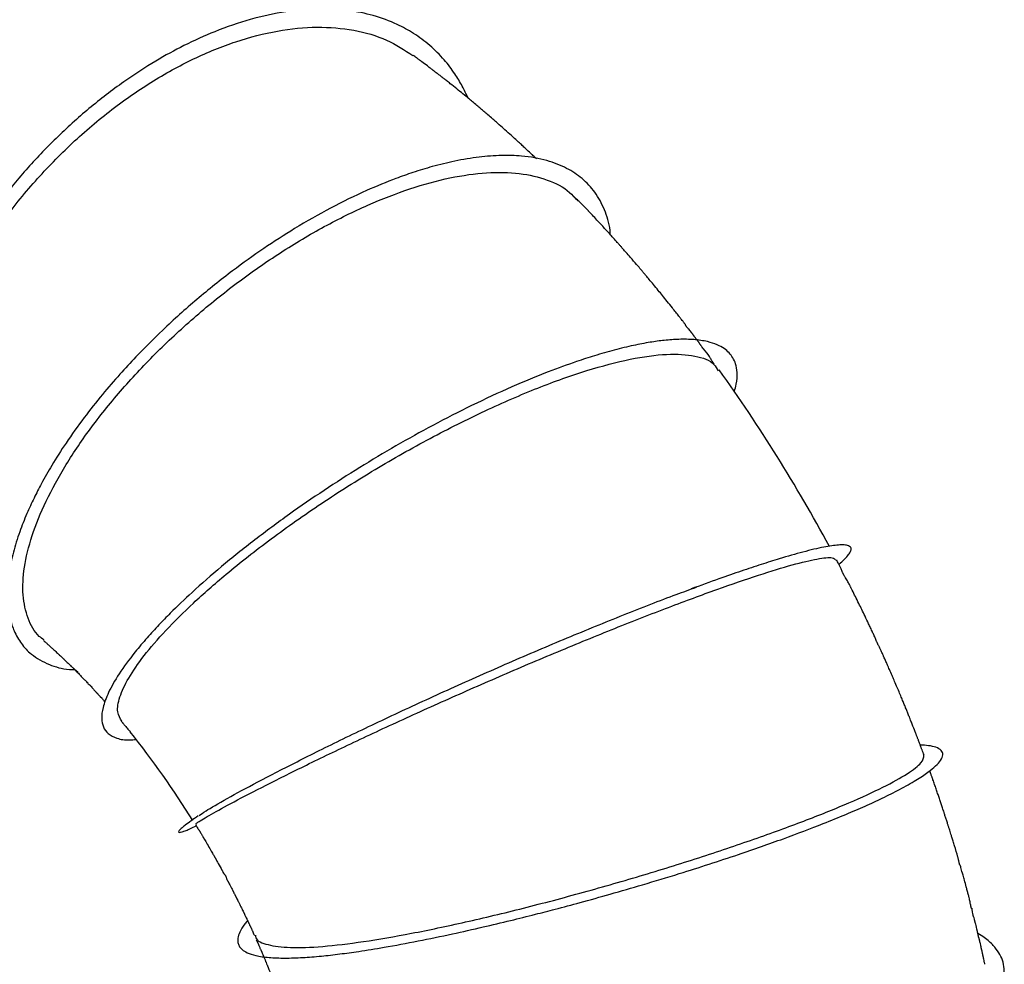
# Model space of a CAD drawing. Header units: inches. Extents: x 0.3 to 33.8, y 0.2 to 21.7.
# Tile 207 of 209: x 31.375 to 32.241, y 15.346 to 16.176. Entities that reach past the tile are written whole.
import ezdxf

# ---------------------------------------------------------------- set-up
doc = ezdxf.new("R2010")
doc.units = ezdxf.units.IN
doc.header["$MEASUREMENT"] = 0

msp = doc.modelspace()

# ---------------------------------------------------------------- linework, layer by layer
at = {"color": 7, "linetype": 'Continuous', "lineweight": 25}
for centre, radius, start, end in [((30.81485, 15.02713), 1.4455, 28.34806, 35.60265), ((30.83922, 15.04331), 0.81126, 31.93947, 38.68349)]:
    msp.add_arc(centre, radius, start, end, dxfattribs=at)
for points, knots in [([(31.45934, 16.27652), (31.45617, 16.27868), (31.44622, 16.28546), (31.42919, 16.29383), (31.40965, 16.30167), (31.39176, 16.307), (31.3743, 16.31078), (31.35231, 16.31372), (31.32461, 16.31432), (31.29525, 16.31083), (31.26842, 16.30427), (31.24534, 16.29611), (31.22401, 16.28618), (31.2058, 16.27577), (31.19036, 16.26547), (31.1725, 16.25194), (31.15032, 16.23202), (31.12551, 16.20406), (31.10317, 16.17194), (31.0849, 16.13844), (31.07037, 16.10392), (31.05934, 16.0683), (31.05176, 16.03165), (31.04774, 15.99445), (31.04737, 15.95721), (31.05064, 15.92), (31.05782, 15.88285), (31.06789, 15.85037), (31.07912, 15.82367), (31.08947, 15.80361), (31.09942, 15.78727), (31.1091, 15.77335), (31.11961, 15.75994), (31.13245, 15.74564), (31.14817, 15.73079), (31.16618, 15.71676), (31.18879, 15.70257), (31.21573, 15.6902), (31.24586, 15.6821), (31.27045, 15.67884), (31.2845, 15.67945), (31.28917, 15.67966)], [0, 0, 0, 0, 0.011524, 0.03616, 0.057658, 0.076015, 0.093561, 0.112695, 0.144321, 0.178441, 0.202343, 0.227162, 0.250831, 0.270948, 0.287509, 0.303605, 0.333955, 0.369963, 0.404832, 0.437908, 0.469862, 0.501839, 0.533857, 0.56591, 0.597994, 0.630186, 0.663524, 0.698336, 0.722139, 0.743561, 0.761777, 0.776841, 0.792697, 0.811786, 0.834106, 0.858267, 0.882332, 0.91821, 0.953294, 0.984488, 1, 1, 1, 1]), ([(31.62643, 16.20626), (31.62609, 16.20672), (31.62064, 16.21408), (31.60897, 16.22535), (31.59244, 16.23901), (31.57669, 16.2491), (31.56079, 16.25729), (31.54308, 16.26425), (31.52311, 16.26961), (31.50269, 16.27265), (31.48397, 16.2735), (31.46726, 16.27287), (31.44709, 16.27064), (31.42069, 16.26507), (31.38872, 16.25391), (31.35676, 16.23798), (31.32703, 16.21878), (31.29938, 16.19669), (31.2736, 16.17174), (31.24972, 16.14406), (31.22807, 16.11396), (31.20897, 16.08184), (31.19265, 16.04814), (31.17939, 16.01332), (31.16934, 15.9778), (31.1626, 15.94187), (31.15938, 15.90578), (31.15985, 15.87042), (31.1639, 15.83756), (31.17083, 15.80852), (31.18009, 15.78253), (31.19205, 15.7582), (31.20754, 15.73505), (31.2268, 15.71401), (31.24906, 15.6967), (31.27247, 15.68464), (31.29274, 15.67757), (31.3051, 15.67578), (31.30974, 15.67511)], [0, 0, 0, 0, 0.001875, 0.029961, 0.05428, 0.074579, 0.093809, 0.115435, 0.139463, 0.163726, 0.184218, 0.20087, 0.217633, 0.248535, 0.28416, 0.318384, 0.350838, 0.382325, 0.413863, 0.445455, 0.477105, 0.508817, 0.54059, 0.572412, 0.604281, 0.636328, 0.669028, 0.702427, 0.735145, 0.764985, 0.792394, 0.82141, 0.852914, 0.886215, 0.921043, 0.954345, 0.982861, 1, 1, 1, 1]), ([(31.29139, 15.69621), (31.28185, 15.69962), (31.26046, 15.70727), (31.23205, 15.73008), (31.20673, 15.76156), (31.18796, 15.80043), (31.17634, 15.84497), (31.17239, 15.89378), (31.17636, 15.94519), (31.18776, 15.99576), (31.20547, 16.04378), (31.22819, 16.08816), (31.25603, 16.12937), (31.28823, 16.16636), (31.32398, 16.19805), (31.3623, 16.22369), (31.40221, 16.24249), (31.44264, 16.25409), (31.48245, 16.2579), (31.52074, 16.2546), (31.54384, 16.24604), (31.55531, 16.2418)], [0, 0, 0, 0, 0.0453682, 0.1016966, 0.1580431, 0.2144146, 0.270812, 0.3272415, 0.3837034, 0.4402, 0.4910894, 0.5420045, 0.5929433, 0.6439015, 0.694875, 0.7458579, 0.7968447, 0.8478288, 0.8988049, 0.9497667, 1, 1, 1, 1]), ([(31.76953, 16.10752), (31.76788, 16.11104), (31.76439, 16.11851), (31.75747, 16.12981), (31.7482, 16.14202), (31.7362, 16.15404), (31.72229, 16.16441), (31.70582, 16.17343), (31.6867, 16.18049), (31.66362, 16.18515), (31.63794, 16.1865), (31.60918, 16.18402), (31.57851, 16.17734), (31.5484, 16.16702), (31.52054, 16.15443), (31.49376, 16.13974), (31.4657, 16.12149), (31.4362, 16.09883), (31.40738, 16.07278), (31.38079, 16.04484), (31.35632, 16.01509), (31.33381, 15.98315), (31.31394, 15.94971), (31.29802, 15.91713), (31.28619, 15.88709), (31.27721, 15.85805), (31.2706, 15.82774), (31.26723, 15.79648), (31.26773, 15.76678), (31.27183, 15.74074), (31.27872, 15.71877), (31.28791, 15.70005), (31.29977, 15.68354), (31.31518, 15.66888), (31.33457, 15.6575), (31.3522, 15.65087), (31.36386, 15.64992), (31.36712, 15.64966)], [0, 0, 0, 0, 0.0148, 0.031334, 0.051637, 0.075623, 0.099538, 0.121395, 0.150316, 0.178485, 0.208995, 0.241239, 0.27471, 0.307372, 0.335361, 0.361035, 0.39058, 0.423682, 0.456465, 0.488252, 0.519624, 0.552174, 0.585993, 0.618601, 0.646998, 0.673363, 0.704, 0.73814, 0.771379, 0.803216, 0.8327, 0.859642, 0.887746, 0.918883, 0.952417, 0.98671, 1, 1, 1, 1]), ([(31.33536, 15.67683), (31.33259, 15.67817), (31.3215, 15.68355), (31.30665, 15.69983), (31.29174, 15.72504), (31.28291, 15.75601), (31.28014, 15.79125), (31.28366, 15.82993), (31.29345, 15.87093), (31.3093, 15.91312), (31.33085, 15.95534), (31.357, 15.99558), (31.38675, 16.03286), (31.41912, 16.0665), (31.45403, 16.09649), (31.49066, 16.12214), (31.52816, 16.14281), (31.56566, 16.15806), (31.60227, 16.16746), (31.63719, 16.1709), (31.66946, 16.16805), (31.69808, 16.15989), (31.71358, 16.14979), (31.72101, 16.14494)], [0, 0, 0, 0, 0.016917, 0.067834, 0.118769, 0.169723, 0.2207, 0.2717, 0.322728, 0.373783, 0.424867, 0.475977, 0.523923, 0.571886, 0.619867, 0.667858, 0.715857, 0.763857, 0.811855, 0.859844, 0.907821, 0.955782, 1, 1, 1, 1]), ([(31.82955, 16.05419), (31.82945, 16.05428), (31.82923, 16.05449), (31.82893, 16.05478), (31.82868, 16.05503), (31.82839, 16.05532), (31.82834, 16.05539), (31.828, 16.05573), (31.82738, 16.05631), (31.82607, 16.05754), (31.82373, 16.05976), (31.82068, 16.06261), (31.81792, 16.06517), (31.81473, 16.06813), (31.81122, 16.07132), (31.80704, 16.07514), (31.80218, 16.07951), (31.79787, 16.0833), (31.79424, 16.08652), (31.79077, 16.08952), (31.78708, 16.09273), (31.78368, 16.09564), (31.78061, 16.09825), (31.77571, 16.10239), (31.77059, 16.10665), (31.7649, 16.11133), (31.75945, 16.11574), (31.75474, 16.11951), (31.75134, 16.1222), (31.7496, 16.12358), (31.74869, 16.12429), (31.7479, 16.12491), (31.74753, 16.1252), (31.74701, 16.12559), (31.74674, 16.1258), (31.74644, 16.12603), (31.746, 16.12638), (31.7449, 16.12724), (31.74382, 16.12808), (31.74262, 16.12901), (31.74203, 16.12946), (31.74119, 16.13012), (31.7403, 16.13081), (31.73893, 16.13184), (31.73654, 16.13366), (31.73325, 16.13618), (31.72932, 16.13911), (31.72669, 16.14108), (31.72388, 16.14314), (31.72216, 16.14441), (31.72116, 16.14514)], [0, 0, 0, 0, 0.0025743, 0.0057183, 0.0091166, 0.0130841, 0.0249501, 0.0349024, 0.0437383, 0.0584169, 0.0745504, 0.1059052, 0.1335423, 0.1638601, 0.194512, 0.2275789, 0.2796665, 0.3246152, 0.3464271, 0.3728874, 0.4099771, 0.4426308, 0.4688963, 0.4988, 0.5636659, 0.607207, 0.6546977, 0.704863, 0.7316985, 0.7440596, 0.7499535, 0.7558329, 0.7681874, 0.7709099, 0.773441, 0.7759018, 0.7784158, 0.7839956, 0.8025126, 0.80749, 0.812198, 0.8169308, 0.8302492, 0.8479498, 0.865696, 0.8921351, 0.9342547, 0.9595284, 0.9765015, 1, 1, 1, 1]), ([(31.89446, 15.98756), (31.8944, 15.98877), (31.89401, 15.99692), (31.88973, 16.00963), (31.88165, 16.02505), (31.8703, 16.03707), (31.85621, 16.04644), (31.83861, 16.0533), (31.81913, 16.05674), (31.79887, 16.05736), (31.77925, 16.05594), (31.75878, 16.05256), (31.73917, 16.0478), (31.72185, 16.04252), (31.70268, 16.03574), (31.67864, 16.02585), (31.64879, 16.01127), (31.61845, 15.99399), (31.58961, 15.97539), (31.56075, 15.95471), (31.53087, 15.93081), (31.50245, 15.90529), (31.48018, 15.88305), (31.46267, 15.86408), (31.44737, 15.84629), (31.43137, 15.82604), (31.41647, 15.80514), (31.40414, 15.78575), (31.39496, 15.76963), (31.38772, 15.7555), (31.38121, 15.74132), (31.3749, 15.72529), (31.36959, 15.70816), (31.36618, 15.69199), (31.3647, 15.67838), (31.36457, 15.66769), (31.36532, 15.65836), (31.36707, 15.64884), (31.37061, 15.63823), (31.37664, 15.62765), (31.38646, 15.61715), (31.40051, 15.60937), (31.41389, 15.60537), (31.42236, 15.60526), (31.42402, 15.60524)], [0, 0, 0, 0, 0.005473, 0.036892, 0.067814, 0.097332, 0.125507, 0.155814, 0.189172, 0.212781, 0.237379, 0.262382, 0.28436, 0.302751, 0.318267, 0.344863, 0.376804, 0.408347, 0.435682, 0.463695, 0.496712, 0.530052, 0.558121, 0.575649, 0.595978, 0.619195, 0.644612, 0.667169, 0.685848, 0.700861, 0.717265, 0.737205, 0.760677, 0.784059, 0.804057, 0.820669, 0.834356, 0.850794, 0.871676, 0.896958, 0.923035, 0.95928, 0.992059, 1, 1, 1, 1]), ([(31.39687, 15.63126), (31.39544, 15.63225), (31.38889, 15.63675), (31.38223, 15.64982), (31.37751, 15.6701), (31.37874, 15.6947), (31.38553, 15.72253), (31.39788, 15.75297), (31.41554, 15.78525), (31.43814, 15.81855), (31.4652, 15.85206), (31.49611, 15.88495), (31.53016, 15.91645), (31.5666, 15.94577), (31.60456, 15.97224), (31.64317, 15.9952), (31.68154, 16.01414), (31.71876, 16.02856), (31.754, 16.03819), (31.78636, 16.04271), (31.81525, 16.04216), (31.83955, 16.03613), (31.85633, 16.02803), (31.86289, 16.0203), (31.86486, 16.01797)], [0, 0, 0, 0, 0.0135036, 0.0616286, 0.1097691, 0.1579285, 0.2061078, 0.2543105, 0.3025361, 0.3507875, 0.3990625, 0.4473624, 0.4956832, 0.5440245, 0.5923807, 0.6407495, 0.6891247, 0.7375025, 0.785877, 0.8342437, 0.8825979, 0.9309353, 0.9792531, 1, 1, 1, 1]), ([(31.98568, 15.87405), (31.98564, 15.87408), (31.98556, 15.87415), (31.98538, 15.87434), (31.98517, 15.87459), (31.98506, 15.87474), (31.98498, 15.87485), (31.98489, 15.87497), (31.98477, 15.87514), (31.98451, 15.87552), (31.98376, 15.87672), (31.98289, 15.87824), (31.98072, 15.88172), (31.97805, 15.8853), (31.9756, 15.88824), (31.97485, 15.88914), (31.97444, 15.88965), (31.97417, 15.89), (31.97391, 15.89035), (31.97367, 15.89068), (31.97347, 15.89098), (31.97319, 15.8914), (31.97293, 15.89184), (31.9727, 15.89228), (31.97263, 15.89245), (31.97248, 15.89269), (31.97233, 15.89291), (31.9722, 15.89308), (31.97206, 15.89326), (31.97195, 15.89342), (31.97182, 15.89359), (31.97164, 15.89383), (31.97107, 15.89458), (31.97047, 15.89533), (31.96968, 15.89633), (31.96911, 15.89706), (31.96878, 15.89748), (31.96853, 15.89781), (31.96837, 15.89803), (31.96827, 15.89817), (31.96818, 15.89829), (31.96808, 15.89843), (31.96791, 15.89869), (31.96789, 15.89876), (31.96758, 15.89918), (31.96739, 15.89944), (31.96724, 15.89964), (31.96707, 15.89986), (31.96682, 15.90019), (31.96646, 15.90066), (31.96601, 15.90123), (31.96472, 15.90283), (31.96384, 15.90383), (31.96253, 15.90537), (31.96215, 15.90583), (31.9619, 15.90613), (31.96167, 15.90643), (31.96145, 15.90671), (31.96126, 15.90697), (31.96102, 15.90731), (31.96073, 15.90777), (31.96053, 15.90816), (31.96047, 15.90841), (31.96044, 15.90853), (31.9601, 15.90899), (31.95983, 15.90935), (31.95955, 15.90971), (31.95894, 15.9105), (31.95782, 15.91194), (31.95636, 15.91383), (31.95447, 15.91624), (31.95202, 15.91935), (31.94856, 15.92374), (31.94457, 15.92874), (31.9405, 15.93375), (31.93646, 15.93874), (31.93256, 15.94348), (31.92908, 15.94766), (31.92654, 15.95071), (31.92509, 15.95244), (31.92441, 15.95324), (31.92378, 15.95398), (31.92309, 15.95478), (31.92205, 15.95601), (31.92127, 15.95694), (31.91957, 15.95895), (31.91668, 15.96235), (31.9127, 15.96697), (31.90884, 15.97138), (31.90581, 15.97485), (31.90374, 15.97719), (31.90238, 15.97871), (31.90011, 15.98126), (31.89811, 15.98353), (31.89615, 15.9857), (31.89363, 15.98849), (31.88911, 15.99347), (31.88366, 15.99937), (31.87931, 16.00406), (31.87687, 16.00664), (31.87572, 16.00786), (31.87499, 16.00863), (31.87336, 16.01036), (31.8709, 16.01292), (31.86799, 16.01576), (31.86559, 16.01793), (31.86383, 16.01954), (31.8632, 16.02014), (31.86295, 16.02039), (31.86279, 16.02055), (31.86266, 16.0207), (31.86251, 16.02087), (31.8624, 16.02102), (31.86237, 16.02109), (31.86239, 16.0211), (31.8624, 16.0211)], [0, 0, 0, 0, 0.002608, 0.006256, 0.0076, 0.008196, 0.008769, 0.009344, 0.009947, 0.011322, 0.015145, 0.033008, 0.057226, 0.124065, 0.138123, 0.143498, 0.145555, 0.1473, 0.148909, 0.150623, 0.152666, 0.155194, 0.162065, 0.171755, 0.184461, 0.18991, 0.19197, 0.193638, 0.195002, 0.19562, 0.196228, 0.197525, 0.199091, 0.208609, 0.216642, 0.219557, 0.221829, 0.223591, 0.224358, 0.225103, 0.225871, 0.226703, 0.228674, 0.237194, 0.240097, 0.241291, 0.242385, 0.243459, 0.244599, 0.247333, 0.250966, 0.255661, 0.282803, 0.287727, 0.289664, 0.29131, 0.292751, 0.294112, 0.295542, 0.297173, 0.301357, 0.310558, 0.323657, 0.341598, 0.34811, 0.353111, 0.355143, 0.35695, 0.367981, 0.375335, 0.38652, 0.40489, 0.42433, 0.453937, 0.481937, 0.505045, 0.532549, 0.555863, 0.572617, 0.578078, 0.584727, 0.588676, 0.592756, 0.597343, 0.607233, 0.618077, 0.632083, 0.664191, 0.689516, 0.704425, 0.720341, 0.733236, 0.743463, 0.763446, 0.770564, 0.777598, 0.811295, 0.852596, 0.876627, 0.892663, 0.89543, 0.898297, 0.905026, 0.924684, 0.953369, 0.979788, 0.987106, 0.989503, 0.990473, 0.991356, 0.992222, 0.993145, 0.995381, 0.99837, 1, 1, 1, 1]), ([(32.00345, 15.84974), (32.00412, 15.85185), (32.00605, 15.858), (32.00629, 15.86603), (32.00499, 15.87365), (32.0024, 15.87928), (31.99899, 15.88373), (31.99447, 15.88754), (31.98828, 15.89094), (31.97964, 15.89376), (31.96842, 15.89544), (31.9556, 15.89569), (31.9426, 15.89476), (31.92926, 15.89295), (31.91463, 15.89016), (31.89833, 15.88624), (31.88154, 15.88142), (31.86224, 15.87515), (31.83816, 15.86637), (31.80744, 15.85368), (31.77338, 15.83789), (31.73916, 15.8204), (31.70615, 15.80206), (31.6741, 15.78289), (31.64268, 15.76272), (31.61175, 15.74141), (31.58138, 15.71891), (31.55265, 15.69585), (31.52798, 15.67424), (31.51019, 15.65724), (31.49723, 15.64394), (31.48677, 15.6325), (31.47437, 15.61779), (31.46233, 15.6013), (31.45308, 15.58499), (31.4483, 15.57198), (31.44707, 15.56205), (31.44861, 15.55439), (31.45287, 15.54839), (31.46072, 15.54448), (31.46904, 15.54282), (31.4759, 15.54363), (31.4777, 15.54384)], [0, 0, 0, 0, 0.013462, 0.039234, 0.060626, 0.077765, 0.093872, 0.110309, 0.128115, 0.149425, 0.173886, 0.196806, 0.216866, 0.234901, 0.254316, 0.275464, 0.295806, 0.313284, 0.339772, 0.372438, 0.407138, 0.440017, 0.471163, 0.501989, 0.533008, 0.564438, 0.59729, 0.631718, 0.665202, 0.692974, 0.708861, 0.726943, 0.748021, 0.782873, 0.816291, 0.847577, 0.875012, 0.900273, 0.927696, 0.957271, 0.98876, 1, 1, 1, 1]), ([(31.4652, 15.55985), (31.46368, 15.56233), (31.46045, 15.56763), (31.46265, 15.58061), (31.47033, 15.59723), (31.48395, 15.617), (31.50308, 15.63924), (31.52736, 15.66341), (31.55816, 15.69056), (31.59587, 15.72023), (31.64022, 15.75145), (31.68753, 15.78138), (31.73623, 15.80896), (31.78471, 15.83328), (31.83133, 15.85345), (31.87455, 15.86883), (31.91286, 15.87885), (31.94515, 15.88326), (31.96973, 15.88152), (31.98468, 15.87634), (31.98811, 15.86983), (31.98915, 15.86786)], [0, 0, 0, 0, 0.042852, 0.091245, 0.139656, 0.188089, 0.236544, 0.285023, 0.333527, 0.39174, 0.449985, 0.508263, 0.566565, 0.624885, 0.683216, 0.741548, 0.799874, 0.858183, 0.916471, 0.974729, 1, 1, 1, 1]), ([(32.09538, 15.69775), (32.09708, 15.69924), (32.10072, 15.70245), (32.10396, 15.70613), (32.10562, 15.70882), (32.10616, 15.71057), (32.10612, 15.71186), (32.10547, 15.71308), (32.1038, 15.71417), (32.10045, 15.71483), (32.09379, 15.71475), (32.0824, 15.71306), (32.0649, 15.70893), (32.04572, 15.70344), (32.0272, 15.69762), (32.00954, 15.69175), (31.98983, 15.68491), (31.97384, 15.67909), (31.9655, 15.67605)], [0, 0, 0, 0, 0.049439, 0.10582, 0.149929, 0.182616, 0.212585, 0.241009, 0.285289, 0.347773, 0.403162, 0.504529, 0.613376, 0.713262, 0.780672, 0.849503, 0.921477, 1, 1, 1, 1]), ([(31.53097, 15.46956), (31.53064, 15.46953), (31.52958, 15.46945), (31.53735, 15.47436), (31.55386, 15.48371), (31.57936, 15.49722), (31.61235, 15.51393), (31.65202, 15.53326), (31.69699, 15.55444), (31.74583, 15.57667), (31.79691, 15.59916), (31.84852, 15.6211), (31.89894, 15.64173), (31.94629, 15.66026), (31.98902, 15.67608), (32.02582, 15.68872), (32.05571, 15.69783), (32.07739, 15.70295), (32.09039, 15.70438), (32.09187, 15.70219), (32.09251, 15.70125)], [0, 0, 0, 0, 0.02532, 0.083552, 0.141812, 0.200102, 0.258426, 0.316785, 0.375179, 0.43361, 0.49207, 0.550558, 0.609064, 0.667583, 0.725385, 0.783181, 0.840964, 0.898725, 0.956461, 1, 1, 1, 1]), ([(32.17018, 15.5301), (32.16991, 15.53083), (32.16942, 15.53212), (32.16867, 15.53399), (32.16809, 15.53545), (32.1677, 15.53646), (32.16731, 15.53746), (32.16696, 15.53842), (32.16635, 15.54014), (32.16611, 15.54088), (32.16563, 15.54216), (32.16536, 15.54289), (32.16503, 15.54374), (32.16457, 15.54495), (32.1642, 15.5459), (32.16374, 15.5471), (32.16335, 15.54813), (32.16293, 15.54924), (32.16185, 15.55201), (32.1606, 15.55522), (32.15907, 15.55902), (32.15833, 15.56089), (32.15762, 15.56269), (32.15668, 15.5651), (32.15594, 15.56692), (32.15503, 15.5691), (32.15439, 15.57063), (32.15375, 15.57217), (32.15281, 15.57452), (32.1519, 15.57686), (32.15013, 15.58109), (32.14817, 15.58584), (32.14606, 15.59077), (32.14398, 15.59569), (32.14199, 15.60029), (32.14033, 15.60414), (32.13886, 15.60745), (32.13798, 15.60944), (32.13711, 15.6114), (32.13636, 15.61312), (32.13558, 15.61487), (32.13479, 15.61664), (32.1342, 15.61795), (32.13321, 15.62015), (32.13252, 15.62167), (32.13158, 15.62371), (32.13112, 15.62454), (32.13048, 15.62572), (32.12996, 15.62673), (32.12951, 15.62766), (32.12918, 15.62838), (32.12885, 15.62914), (32.12803, 15.63107), (32.12727, 15.63297), (32.12605, 15.63571), (32.12471, 15.63866), (32.12323, 15.64182), (32.12104, 15.64643), (32.11849, 15.65179), (32.11561, 15.65777), (32.11281, 15.66346), (32.10985, 15.66948), (32.1079, 15.67336), (32.10656, 15.67605), (32.10602, 15.67712), (32.10556, 15.67803), (32.10453, 15.68006), (32.10309, 15.68279), (32.10183, 15.68491), (32.10081, 15.68649), (32.10031, 15.6873), (32.09988, 15.68803), (32.09956, 15.68862), (32.09934, 15.68903), (32.09913, 15.68945), (32.09885, 15.69002), (32.09834, 15.69113), (32.09782, 15.69246), (32.09734, 15.69374), (32.09684, 15.69493), (32.095, 15.69848), (32.09392, 15.70055), (32.09332, 15.70171)], [0, 0, 0, 0, 0.0176859, 0.0315749, 0.0371404, 0.0419332, 0.0462502, 0.0505793, 0.0554901, 0.0758717, 0.081653, 0.0863009, 0.0900715, 0.0955995, 0.1014235, 0.1068889, 0.1112241, 0.1167515, 0.1268464, 0.1642237, 0.1727308, 0.1809611, 0.1895839, 0.1990113, 0.2198677, 0.2285812, 0.2358685, 0.2423991, 0.2491896, 0.271714, 0.2909665, 0.3127914, 0.3363007, 0.3607457, 0.3799171, 0.4045859, 0.4136943, 0.4263175, 0.4335862, 0.4413775, 0.4501986, 0.4596729, 0.4751367, 0.4833052, 0.4909908, 0.4994043, 0.5226738, 0.5338848, 0.5422438, 0.5456438, 0.5488587, 0.5522821, 0.5562963, 0.5796309, 0.6008898, 0.6095165, 0.6277038, 0.6442653, 0.6761166, 0.7034227, 0.7294246, 0.7581151, 0.7872001, 0.7928863, 0.7976813, 0.8022215, 0.8073342, 0.8349643, 0.8726514, 0.8816991, 0.888629, 0.8937876, 0.8959014, 0.8978541, 0.8997908, 0.9018511, 0.9067297, 0.9208274, 0.9413661, 0.9623394, 0.9788983, 1, 1, 1, 1]), ([(31.5331, 15.4769), (31.53484, 15.47812), (31.53941, 15.4813), (31.55678, 15.49137), (31.58353, 15.50593), (31.61814, 15.52382), (31.65895, 15.54406), (31.70483, 15.56594), (31.7542, 15.58864), (31.80542, 15.61133), (31.85688, 15.63328), (31.90647, 15.65348), (31.94491, 15.66853), (31.96434, 15.67553), (31.97014, 15.67762)], [0, 0, 0, 0, 0.055603, 0.145963, 0.236374, 0.326836, 0.417355, 0.507929, 0.598555, 0.689229, 0.77994, 0.870681, 0.961435, 1, 1, 1, 1]), ([(31.39642, 15.6307), (31.39645, 15.63068), (31.3965, 15.63064), (31.39678, 15.63039), (31.39718, 15.63004), (31.39812, 15.6292), (31.39944, 15.62803), (31.40142, 15.62625), (31.40345, 15.62442), (31.40568, 15.62236), (31.40781, 15.6204), (31.40901, 15.61926), (31.4093, 15.619), (31.40961, 15.61871), (31.41005, 15.6183), (31.41085, 15.61755), (31.41163, 15.61683), (31.41236, 15.61617), (31.41285, 15.61572), (31.4132, 15.6154), (31.41342, 15.61519), (31.4136, 15.61502), (31.4138, 15.61482), (31.41394, 15.61466), (31.41403, 15.61455), (31.41384, 15.6147), (31.41397, 15.61458), (31.41416, 15.61439), (31.4144, 15.61417), (31.4146, 15.61398), (31.41483, 15.61375), (31.41509, 15.6135), (31.41538, 15.61322), (31.41582, 15.61279), (31.41681, 15.61184), (31.41782, 15.6109), (31.41891, 15.60993), (31.41965, 15.60928), (31.41992, 15.60904), (31.42004, 15.60893), (31.42011, 15.60886), (31.42018, 15.6088), (31.42024, 15.60875), (31.42029, 15.6087), (31.42034, 15.60864), (31.42039, 15.60859), (31.42036, 15.6086), (31.42035, 15.60861)], [0, 0, 0, 0, 0.032639, 0.055878, 0.072978, 0.086882, 0.143071, 0.174984, 0.260267, 0.328955, 0.427051, 0.438785, 0.444518, 0.45045, 0.463705, 0.479802, 0.522447, 0.54604, 0.562719, 0.568902, 0.574272, 0.579632, 0.585803, 0.602556, 0.626836, 0.692992, 0.71936, 0.739361, 0.747502, 0.754821, 0.761766, 0.768821, 0.776345, 0.785113, 0.808599, 0.884681, 0.949751, 0.968685, 0.974959, 0.977377, 0.979382, 0.981074, 0.982612, 0.984202, 0.986032, 0.990848, 1, 1, 1, 1]), ([(31.42007, 15.60876), (31.42006, 15.60876), (31.42003, 15.60878), (31.42007, 15.60873), (31.42015, 15.60865), (31.42021, 15.60858), (31.42027, 15.60852), (31.42032, 15.60848), (31.42037, 15.60843), (31.42045, 15.60835), (31.42056, 15.60825), (31.42078, 15.60803), (31.42111, 15.60773), (31.4217, 15.60719), (31.42297, 15.60607), (31.42416, 15.6051), (31.42542, 15.60409), (31.42586, 15.60372), (31.42598, 15.60361), (31.42607, 15.60353), (31.42612, 15.60347), (31.42617, 15.60342), (31.42624, 15.60336), (31.4263, 15.60329), (31.42639, 15.60318), (31.42637, 15.60317), (31.42636, 15.60316)], [0, 0, 0, 0, 0.025991, 0.060027, 0.07216, 0.081829, 0.086149, 0.090398, 0.094811, 0.099596, 0.110873, 0.125101, 0.169404, 0.23222, 0.369378, 0.763088, 0.871992, 0.888391, 0.901035, 0.906237, 0.910933, 0.915399, 0.919953, 0.930417, 0.944045, 1, 1, 1, 1]), ([(31.42261, 15.60637), (31.4226, 15.60639), (31.42256, 15.60644), (31.42262, 15.6064), (31.42271, 15.60633), (31.42277, 15.60626), (31.42284, 15.6062), (31.42288, 15.60615), (31.42294, 15.60609), (31.42302, 15.60601), (31.42312, 15.60589), (31.42334, 15.60565), (31.42366, 15.6053), (31.4242, 15.60469), (31.4248, 15.60401), (31.4254, 15.60336), (31.42584, 15.6029), (31.42602, 15.60272), (31.42609, 15.60264), (31.42614, 15.60259), (31.42619, 15.60254), (31.42625, 15.60249), (31.4263, 15.60243), (31.42635, 15.60239), (31.42639, 15.60236), (31.42637, 15.60237), (31.42637, 15.60238)], [0, 0, 0, 0, 0.049938, 0.106979, 0.126933, 0.142436, 0.149211, 0.155821, 0.162695, 0.170214, 0.188229, 0.211347, 0.284365, 0.388673, 0.608999, 0.797088, 0.850203, 0.867845, 0.874956, 0.881317, 0.887381, 0.893662, 0.908543, 0.928401, 0.954225, 1, 1, 1, 1]), ([(31.42561, 15.60354), (31.42561, 15.60356), (31.42559, 15.60358), (31.42563, 15.60356), (31.42567, 15.60353), (31.42571, 15.60349), (31.42575, 15.60345), (31.4258, 15.6034), (31.42584, 15.60335), (31.4259, 15.60329), (31.42601, 15.60317), (31.42617, 15.60297), (31.42731, 15.60161), (31.42887, 15.59974), (31.43156, 15.59699), (31.4333, 15.59546), (31.43442, 15.59446), (31.43462, 15.59427), (31.43471, 15.59418), (31.43477, 15.59413), (31.43482, 15.59408), (31.43487, 15.59403), (31.43491, 15.59399), (31.43495, 15.59394), (31.43498, 15.5939), (31.435, 15.59386), (31.43496, 15.59389), (31.43494, 15.5939)], [0, 0, 0, 0, 0.010119, 0.019886, 0.026817, 0.029408, 0.031617, 0.033712, 0.036, 0.03872, 0.04202, 0.056016, 0.076745, 0.355075, 0.691288, 0.917607, 0.944164, 0.95288, 0.95621, 0.958958, 0.961289, 0.963463, 0.965797, 0.968555, 0.975924, 0.98625, 1, 1, 1, 1]), ([(31.43403, 15.59449), (31.43403, 15.59449), (31.43402, 15.59449), (31.43404, 15.59445), (31.43412, 15.59437), (31.43417, 15.59431), (31.43422, 15.59427), (31.43426, 15.59422), (31.43434, 15.59414), (31.4345, 15.59397), (31.43505, 15.59342), (31.43593, 15.59258), (31.43691, 15.59169), (31.4378, 15.59091), (31.43831, 15.59045), (31.43851, 15.59026), (31.43859, 15.59018), (31.43865, 15.59012), (31.4387, 15.59007), (31.43876, 15.59001), (31.43885, 15.5899), (31.43889, 15.58982), (31.43885, 15.58983), (31.43883, 15.58984)], [0, 0, 0, 0, 0.025796, 0.064253, 0.076592, 0.081557, 0.08612, 0.090711, 0.095757, 0.10836, 0.147554, 0.340472, 0.643826, 0.807375, 0.852372, 0.866874, 0.872658, 0.877886, 0.883033, 0.888593, 0.902369, 0.945462, 1, 1, 1, 1]), ([(31.43679, 15.59174), (31.43679, 15.59177), (31.43679, 15.59181), (31.43704, 15.59159), (31.4372, 15.59144), (31.43735, 15.59127), (31.43747, 15.59114), (31.4376, 15.591), (31.4378, 15.59077), (31.43815, 15.59037), (31.43864, 15.58979), (31.43975, 15.58847), (31.44095, 15.58706), (31.44208, 15.58581), (31.44257, 15.58528), (31.44277, 15.58507), (31.44288, 15.58495), (31.44296, 15.58486), (31.44304, 15.58477), (31.44312, 15.58469), (31.44335, 15.58443), (31.44393, 15.58378), (31.44495, 15.58266), (31.44614, 15.58135), (31.44672, 15.5807), (31.44691, 15.58053), (31.4468, 15.58081), (31.44695, 15.5808), (31.44714, 15.58065), (31.44726, 15.58053), (31.44735, 15.58043), (31.44746, 15.58032), (31.44757, 15.58018), (31.4477, 15.58004), (31.44789, 15.5798), (31.44841, 15.57915), (31.44917, 15.57816), (31.44981, 15.57733), (31.45035, 15.5767), (31.45047, 15.57656)], [0, 0, 0, 0, 0.045816, 0.057754, 0.066799, 0.070633, 0.074319, 0.078151, 0.082395, 0.092829, 0.114869, 0.145305, 0.260961, 0.337265, 0.357886, 0.365672, 0.368649, 0.371184, 0.373499, 0.37587, 0.378546, 0.398351, 0.493465, 0.517412, 0.542905, 0.624472, 0.746344, 0.790842, 0.80549, 0.811107, 0.815752, 0.819673, 0.823269, 0.827041, 0.831427, 0.843031, 0.893373, 0.976079, 1, 1, 1, 1]), ([(31.46499, 15.55954), (31.46508, 15.55943), (31.46521, 15.55928), (31.4655, 15.55893), (31.46572, 15.55867), (31.46597, 15.55837), (31.46623, 15.55806), (31.4665, 15.55773), (31.46689, 15.55725), (31.4674, 15.55664), (31.46827, 15.55558), (31.46931, 15.55434), (31.47025, 15.5533), (31.47108, 15.55238), (31.47151, 15.5519), (31.47183, 15.55153), (31.472, 15.55133), (31.47212, 15.55118), (31.47221, 15.55108), (31.47228, 15.55099), (31.47238, 15.55086), (31.47251, 15.55068), (31.47261, 15.55052), (31.4727, 15.55033), (31.47264, 15.55037), (31.4726, 15.5504)], [0, 0, 0, 0, 0.064253, 0.088478, 0.108811, 0.126812, 0.144334, 0.163082, 0.184217, 0.235654, 0.300117, 0.462984, 0.634138, 0.696624, 0.7418, 0.758334, 0.771728, 0.777791, 0.78381, 0.790121, 0.79703, 0.813532, 0.84722, 0.893572, 1, 1, 1, 1]), ([(31.57574, 15.3844), (31.57492, 15.38348), (31.57161, 15.37976), (31.56875, 15.37461), (31.56696, 15.3692), (31.56704, 15.36533), (31.5682, 15.362), (31.57071, 15.35895), (31.57545, 15.35601), (31.58306, 15.35354), (31.59404, 15.35193), (31.60795, 15.35141), (31.6235, 15.35192), (31.63977, 15.3532), (31.65629, 15.35506), (31.67473, 15.35761), (31.69737, 15.36126), (31.72483, 15.36634), (31.75411, 15.37241), (31.78144, 15.37855), (31.80586, 15.38436), (31.82709, 15.38966), (31.84749, 15.39493), (31.86946, 15.40081), (31.89517, 15.40795), (31.9244, 15.41642), (31.9535, 15.42526), (31.98161, 15.43418), (32.01265, 15.44445), (32.04686, 15.45644), (32.07793, 15.46822), (32.10127, 15.47772), (32.11846, 15.48516), (32.13439, 15.49253), (32.1497, 15.50021), (32.16328, 15.50788), (32.1736, 15.51473), (32.18075, 15.52057), (32.1854, 15.52579), (32.18731, 15.53049), (32.18587, 15.53433), (32.18127, 15.5369), (32.17486, 15.5384), (32.16937, 15.5387), (32.16681, 15.53885)], [0, 0, 0, 0, 0.008499, 0.034333, 0.055877, 0.073115, 0.087035, 0.106204, 0.126865, 0.151012, 0.178518, 0.205314, 0.230533, 0.253781, 0.27457, 0.294003, 0.318829, 0.349692, 0.378916, 0.403914, 0.425802, 0.445049, 0.460322, 0.479548, 0.502714, 0.52776, 0.556765, 0.580896, 0.605372, 0.645321, 0.684246, 0.708606, 0.730997, 0.752639, 0.777498, 0.805626, 0.831768, 0.854101, 0.876313, 0.902558, 0.93047, 0.957413, 0.980183, 1, 1, 1, 1]), ([(31.58256, 15.37186), (31.58262, 15.37103), (31.58291, 15.36689), (31.5927, 15.36297), (31.61206, 15.36028), (31.6406, 15.36134), (31.67659, 15.36562), (31.71907, 15.37294), (31.76667, 15.38294), (31.81785, 15.39521), (31.87094, 15.40928), (31.92423, 15.42466), (31.97596, 15.44079), (32.02444, 15.45714), (32.0681, 15.47315), (32.10546, 15.48828), (32.1354, 15.50205), (32.15668, 15.51391), (32.16947, 15.5237), (32.16994, 15.52797), (32.17017, 15.5301)], [0, 0, 0, 0, 0.0146765, 0.0724572, 0.1302626, 0.1880969, 0.245964, 0.3038643, 0.3618013, 0.4197712, 0.4777744, 0.5358042, 0.5938561, 0.6519224, 0.7099942, 0.7680645, 0.8261226, 0.8841637, 0.9421783, 1, 1, 1, 1]), ([(32.22365, 15.34617), (32.22358, 15.34652), (32.22345, 15.34715), (32.22313, 15.34866), (32.22275, 15.35045), (32.22241, 15.35198), (32.22222, 15.35288), (32.22213, 15.35326), (32.22207, 15.35354), (32.22188, 15.35443), (32.22155, 15.35599), (32.22124, 15.35727), (32.22087, 15.35891), (32.22076, 15.3594), (32.22064, 15.35991), (32.22048, 15.36067), (32.22026, 15.36167), (32.21988, 15.36343), (32.21965, 15.3645), (32.21933, 15.36588), (32.21924, 15.36628), (32.21917, 15.36656), (32.21911, 15.36682), (32.21904, 15.36717), (32.21882, 15.36815), (32.21862, 15.369), (32.21846, 15.36952), (32.21847, 15.36919), (32.21832, 15.36964), (32.21821, 15.37001), (32.21813, 15.37034), (32.21804, 15.37074), (32.21793, 15.3712), (32.21782, 15.37171), (32.21764, 15.37254), (32.2174, 15.37373), (32.21657, 15.37777), (32.21599, 15.38031), (32.21534, 15.38242), (32.21506, 15.3834), (32.21494, 15.38383), (32.21488, 15.38404), (32.21484, 15.38418), (32.21481, 15.38432), (32.21476, 15.38451), (32.21468, 15.38487), (32.21456, 15.38552), (32.21444, 15.38675), (32.21424, 15.38738), (32.21389, 15.38756), (32.21372, 15.38803), (32.21366, 15.38821), (32.21361, 15.38838), (32.21358, 15.3885), (32.21354, 15.38864), (32.21351, 15.38879), (32.21348, 15.38894), (32.21343, 15.38916), (32.21315, 15.39064), (32.21303, 15.3916), (32.21273, 15.3931), (32.21253, 15.394), (32.21243, 15.39444), (32.21236, 15.39473), (32.21233, 15.39486), (32.2123, 15.39495), (32.21228, 15.39503), (32.21226, 15.39513), (32.21221, 15.39529), (32.21217, 15.39539), (32.21211, 15.39546), (32.21212, 15.39504), (32.21193, 15.39535), (32.2118, 15.3957), (32.21171, 15.39598), (32.21164, 15.39625), (32.21159, 15.39646), (32.21153, 15.39668), (32.21145, 15.39702), (32.21134, 15.3975), (32.211, 15.39911), (32.21054, 15.40146), (32.20995, 15.40418), (32.20923, 15.40696), (32.20871, 15.40892), (32.20847, 15.40982), (32.2083, 15.41044), (32.20804, 15.41143), (32.20778, 15.41241), (32.2069, 15.41572), (32.20586, 15.41944), (32.20468, 15.42366), (32.20356, 15.42771), (32.20288, 15.43013), (32.20217, 15.43267), (32.20202, 15.43308), (32.20186, 15.4332), (32.20163, 15.43365), (32.20154, 15.43387), (32.20149, 15.43403), (32.20144, 15.43418), (32.20141, 15.43429), (32.20138, 15.4344), (32.20134, 15.43457), (32.20128, 15.43479), (32.20094, 15.43629), (32.2009, 15.43674), (32.20043, 15.43851), (32.20019, 15.43937), (32.19906, 15.44333), (32.19753, 15.44844), (32.19604, 15.45346), (32.19523, 15.45606), (32.19468, 15.45783), (32.19379, 15.46075), (32.19306, 15.46311), (32.19233, 15.46529), (32.19192, 15.46653), (32.19155, 15.4677), (32.19113, 15.46903), (32.19048, 15.47116), (32.18967, 15.47375), (32.18873, 15.47666), (32.18786, 15.47936), (32.18713, 15.48161), (32.18626, 15.48426), (32.18555, 15.48636), (32.18469, 15.48893), (32.18382, 15.49157), (32.18307, 15.49376), (32.1822, 15.49625), (32.18149, 15.4983), (32.18076, 15.50044), (32.17989, 15.50303), (32.1791, 15.5053), (32.17816, 15.50799), (32.17769, 15.50933), (32.17736, 15.51026), (32.17687, 15.51163), (32.17628, 15.51326), (32.17564, 15.51499), (32.17531, 15.51589), (32.17518, 15.51624)], [0, 0, 0, 0, 0.005477, 0.010171, 0.018398, 0.025135, 0.027603, 0.028572, 0.02938, 0.03076, 0.042891, 0.060671, 0.062632, 0.06451, 0.066405, 0.068411, 0.073012, 0.078685, 0.092563, 0.095009, 0.096059, 0.097064, 0.098091, 0.099198, 0.101819, 0.115928, 0.130066, 0.143252, 0.147825, 0.149697, 0.151386, 0.153007, 0.154698, 0.15659, 0.158785, 0.164348, 0.171599, 0.218071, 0.231061, 0.234852, 0.236183, 0.236752, 0.237287, 0.237815, 0.238366, 0.239631, 0.243213, 0.255496, 0.321794, 0.335309, 0.337345, 0.338907, 0.339542, 0.340107, 0.340635, 0.341164, 0.341733, 0.342374, 0.343952, 0.363066, 0.374494, 0.378152, 0.380528, 0.381322, 0.381659, 0.381981, 0.382313, 0.382677, 0.383563, 0.386185, 0.390111, 0.41105, 0.41789, 0.420356, 0.422322, 0.423187, 0.424021, 0.424866, 0.425764, 0.427836, 0.430423, 0.447018, 0.469615, 0.485455, 0.490999, 0.493393, 0.495683, 0.498011, 0.505752, 0.511479, 0.5342, 0.550453, 0.558361, 0.582441, 0.585891, 0.607101, 0.631532, 0.635727, 0.637157, 0.638216, 0.638651, 0.63906, 0.63948, 0.639942, 0.641087, 0.642611, 0.66604, 0.670523, 0.674128, 0.677443, 0.715449, 0.731426, 0.738412, 0.745068, 0.751897, 0.776927, 0.78676, 0.791603, 0.796311, 0.801267, 0.806833, 0.820697, 0.834142, 0.844249, 0.852233, 0.860061, 0.875937, 0.883044, 0.890064, 0.90593, 0.913916, 0.921575, 0.929502, 0.938691, 0.958276, 0.966666, 0.970764, 0.973724, 0.978011, 0.989439, 0.995823, 1, 1, 1, 1]), ([(31.53234, 15.47657), (31.5281, 15.4736), (31.52227, 15.4695), (31.51838, 15.46628), (31.51661, 15.46467), (31.51546, 15.46341), (31.51483, 15.46225), (31.51573, 15.46188), (31.51786, 15.46234), (31.52142, 15.46363), (31.52537, 15.46525), (31.52886, 15.46691), (31.53062, 15.46775)], [0, 0, 0, 0, 0.15302, 0.210352, 0.250359, 0.30523, 0.386786, 0.50283, 0.646494, 0.775218, 0.886604, 1, 1, 1, 1]), ([(31.52987, 15.46896), (31.53066, 15.46768), (31.53187, 15.4657), (31.53259, 15.46467), (31.53293, 15.4642), (31.5332, 15.46379), (31.53335, 15.46356), (31.53346, 15.46338), (31.53358, 15.46319), (31.5337, 15.46299), (31.53382, 15.46278), (31.53413, 15.46222), (31.53492, 15.46077), (31.53542, 15.45984), (31.53612, 15.45867), (31.5365, 15.45804), (31.53673, 15.45768), (31.5369, 15.45739), (31.53702, 15.45718), (31.53715, 15.45697), (31.53733, 15.45667), (31.53755, 15.45628), (31.53809, 15.45536), (31.53864, 15.45443), (31.53957, 15.45286), (31.54096, 15.45047), (31.54263, 15.4476), (31.54432, 15.44467), (31.54534, 15.4429), (31.54591, 15.44188), (31.54638, 15.44107), (31.54673, 15.44046), (31.54709, 15.43984), (31.54744, 15.43923), (31.54776, 15.43864), (31.54806, 15.43809), (31.54827, 15.4377), (31.54854, 15.43721), (31.54903, 15.43632), (31.55066, 15.43342), (31.55215, 15.4307), (31.55334, 15.42853), (31.5535, 15.42823), (31.55381, 15.42768), (31.55439, 15.42665), (31.55493, 15.42581), (31.5554, 15.42525), (31.55576, 15.42479), (31.55597, 15.4245), (31.55612, 15.42425), (31.55618, 15.42415), (31.55624, 15.42404), (31.5563, 15.42393), (31.55635, 15.42383), (31.55643, 15.42367), (31.5567, 15.42307), (31.5571, 15.42185), (31.55741, 15.42094), (31.5579, 15.42002), (31.55825, 15.41937), (31.55836, 15.41917), (31.55846, 15.419), (31.55851, 15.4189), (31.55855, 15.41882), (31.5586, 15.41874), (31.55872, 15.41851), (31.55882, 15.41832), (31.55905, 15.41788), (31.55948, 15.41707), (31.55998, 15.41611), (31.56064, 15.41484), (31.56136, 15.41346), (31.56203, 15.41216), (31.56259, 15.41105), (31.56308, 15.41009), (31.56342, 15.40943), (31.56377, 15.40875), (31.56426, 15.4078), (31.5646, 15.40715), (31.56499, 15.40637), (31.56517, 15.40603), (31.56534, 15.40568), (31.56557, 15.40522), (31.56585, 15.40465), (31.56627, 15.40382), (31.5665, 15.40337), (31.56699, 15.40244), (31.56722, 15.40198), (31.56747, 15.40147), (31.56784, 15.40072), (31.56883, 15.3987), (31.56976, 15.39684), (31.57084, 15.39461), (31.57155, 15.39313), (31.57201, 15.39222), (31.57242, 15.3914), (31.57269, 15.39086), (31.57287, 15.39048), (31.57306, 15.3901), (31.57331, 15.38958), (31.57413, 15.3878), (31.57447, 15.38709), (31.57531, 15.3853), (31.57566, 15.38456), (31.57595, 15.38395), (31.57625, 15.3833), (31.57682, 15.38208), (31.57724, 15.38124), (31.57764, 15.38048), (31.57792, 15.37993), (31.57805, 15.37965), (31.57814, 15.37946), (31.57823, 15.37927), (31.57835, 15.37901), (31.57857, 15.37851), (31.57895, 15.37758), (31.57923, 15.3769), (31.57966, 15.37596), (31.58003, 15.37518), (31.58036, 15.37445), (31.58052, 15.37409), (31.58069, 15.3737), (31.58088, 15.37329), (31.58107, 15.37285), (31.58138, 15.37217), (31.58158, 15.37174), (31.58172, 15.37143)], [0, 0, 0, 0, 0.03697, 0.056675, 0.066151, 0.069613, 0.071071, 0.0724, 0.073673, 0.074987, 0.076443, 0.078129, 0.088299, 0.127991, 0.144637, 0.150285, 0.154185, 0.155775, 0.157226, 0.158621, 0.160049, 0.163312, 0.167494, 0.187649, 0.196834, 0.205649, 0.238525, 0.252753, 0.265883, 0.278467, 0.283846, 0.288319, 0.292261, 0.296221, 0.300753, 0.306239, 0.312499, 0.31534, 0.318145, 0.331388, 0.371917, 0.373277, 0.374646, 0.378112, 0.389023, 0.425924, 0.449562, 0.458298, 0.463614, 0.464503, 0.465266, 0.465952, 0.466627, 0.467357, 0.468193, 0.4703, 0.485824, 0.54859, 0.572718, 0.576102, 0.57848, 0.579361, 0.580121, 0.580493, 0.58088, 0.581753, 0.586065, 0.588046, 0.590224, 0.602066, 0.609058, 0.615654, 0.629023, 0.640566, 0.644982, 0.649209, 0.653546, 0.658325, 0.669103, 0.671384, 0.673582, 0.675831, 0.678258, 0.683996, 0.691303, 0.708352, 0.711842, 0.71516, 0.718475, 0.721942, 0.729801, 0.757981, 0.765264, 0.77235, 0.788483, 0.795773, 0.798683, 0.801251, 0.803638, 0.806023, 0.811356, 0.8425, 0.848969, 0.854701, 0.857476, 0.860502, 0.868216, 0.891855, 0.903192, 0.906809, 0.908233, 0.909484, 0.910654, 0.911842, 0.914571, 0.922405, 0.947214, 0.961809, 0.974316, 0.976922, 0.979369, 0.981782, 0.984343, 0.987267, 0.990749, 1, 1, 1, 1]), ([(31.58339, 15.36769), (31.58365, 15.36713), (31.58395, 15.36646), (31.58449, 15.3653), (31.5847, 15.36483), (31.58487, 15.36444), (31.58499, 15.36415), (31.58512, 15.36385), (31.58531, 15.36341), (31.58577, 15.3623), (31.58615, 15.36141), (31.58679, 15.35997), (31.5872, 15.35904), (31.58749, 15.35837), (31.58767, 15.35794), (31.58807, 15.357), (31.58848, 15.35602), (31.58895, 15.35493), (31.58925, 15.35423), (31.58942, 15.35382), (31.58967, 15.35324), (31.59002, 15.35239), (31.5905, 15.35124), (31.59093, 15.35024), (31.59134, 15.34931), (31.5916, 15.34868), (31.59183, 15.34812), (31.59243, 15.34662), (31.59259, 15.34619), (31.59324, 15.34463), (31.59357, 15.34385), (31.59383, 15.3432), (31.59403, 15.34271), (31.59423, 15.34219), (31.59456, 15.34138), (31.59499, 15.34032), (31.59561, 15.33885), (31.59606, 15.33787), (31.59656, 15.33678), (31.59672, 15.3364), (31.59684, 15.33612), (31.59692, 15.33594), (31.59699, 15.33576), (31.59706, 15.3356), (31.59711, 15.33545), (31.59718, 15.33525), (31.59727, 15.33499), (31.59731, 15.33479), (31.5973, 15.33465), (31.59718, 15.33479), (31.59713, 15.33491), (31.59727, 15.33463), (31.59737, 15.33441), (31.59744, 15.33425), (31.5975, 15.3341), (31.59755, 15.33398), (31.5976, 15.33385), (31.59766, 15.33371), (31.59771, 15.33357), (31.5978, 15.33335), (31.59814, 15.33242), (31.59844, 15.33159), (31.59925, 15.32948), (31.59972, 15.32828), (31.59998, 15.3276), (31.60009, 15.32732), (31.6002, 15.32705), (31.60041, 15.32649), (31.60055, 15.32611), (31.60082, 15.32538), (31.60112, 15.32459), (31.60146, 15.3237), (31.60173, 15.32298), (31.60212, 15.32196), (31.60246, 15.32103), (31.60279, 15.32013), (31.60304, 15.31946), (31.60321, 15.31899), (31.60344, 15.31837), (31.60364, 15.31784), (31.60388, 15.31719), (31.60407, 15.31668), (31.60434, 15.31593), (31.60464, 15.31509), (31.605, 15.31408), (31.60528, 15.31331), (31.60546, 15.31284), (31.60555, 15.31258), (31.60565, 15.31231), (31.60573, 15.31209), (31.60582, 15.31184), (31.60592, 15.31157), (31.6062, 15.31079), (31.6065, 15.30991), (31.60693, 15.30869), (31.60745, 15.30723), (31.60778, 15.30636), (31.6082, 15.30521), (31.6084, 15.30464), (31.60859, 15.3041), (31.60876, 15.3036), (31.60902, 15.30281), (31.60935, 15.30182), (31.60962, 15.30098), (31.60983, 15.30036), (31.61005, 15.29968), (31.61027, 15.29904), (31.61039, 15.29866), (31.6105, 15.29836), (31.61057, 15.29814), (31.61067, 15.29784), (31.61079, 15.29749), (31.61114, 15.29647), (31.61161, 15.29518), (31.61202, 15.29421), (31.61248, 15.29305), (31.61262, 15.29269), (31.61272, 15.29241), (31.61279, 15.29222), (31.61284, 15.29204), (31.61292, 15.2918), (31.61301, 15.29146), (31.61307, 15.29115), (31.61312, 15.29075), (31.61325, 15.29013), (31.61335, 15.28975), (31.61384, 15.28819), (31.61483, 15.28515), (31.61585, 15.28188), (31.61688, 15.27852), (31.61752, 15.27643), (31.61803, 15.27473), (31.61812, 15.27444), (31.61841, 15.27347), (31.61859, 15.27287), (31.61875, 15.27234), (31.61893, 15.27173), (31.61924, 15.27066), (31.61945, 15.26995), (31.6196, 15.26942)], [0, 0, 0, 0, 0.026541, 0.0315381, 0.0356976, 0.0375725, 0.0394276, 0.0413928, 0.0436031, 0.0491933, 0.0716889, 0.0824486, 0.0900992, 0.0931439, 0.095896, 0.0985387, 0.112173, 0.1224571, 0.1270098, 0.129135, 0.1315135, 0.1380482, 0.1472104, 0.157879, 0.1622573, 0.1661364, 0.169922, 0.1739847, 0.2038016, 0.211371, 0.2177538, 0.220801, 0.2239485, 0.227384, 0.2313353, 0.2427604, 0.258454, 0.2859173, 0.2910842, 0.2949884, 0.2965149, 0.2978027, 0.2989149, 0.2999465, 0.3010136, 0.3022216, 0.3053183, 0.3125136, 0.322865, 0.345578, 0.3804953, 0.3901582, 0.3936168, 0.396248, 0.3973058, 0.3982381, 0.3991016, 0.3999663, 0.4009019, 0.4019639, 0.4046023, 0.4237236, 0.4387209, 0.4479676, 0.4498969, 0.4517541, 0.4536314, 0.4556167, 0.4652629, 0.473008, 0.4784894, 0.4829011, 0.4899727, 0.4929666, 0.5025181, 0.5095862, 0.5131848, 0.5167709, 0.5186547, 0.5252835, 0.5292794, 0.5326155, 0.5355325, 0.5433673, 0.5507675, 0.556426, 0.5646919, 0.5698779, 0.5720552, 0.5739537, 0.5756892, 0.5774126, 0.5792795, 0.5906329, 0.5977468, 0.6039066, 0.6210455, 0.6253877, 0.6291181, 0.6324324, 0.6356027, 0.6389329, 0.6502838, 0.6671768, 0.6757195, 0.6837132, 0.6877389, 0.6918115, 0.6927609, 0.6937282, 0.6959301, 0.6987715, 0.7024311, 0.7265635, 0.7577603, 0.7623838, 0.7656861, 0.766959, 0.7680985, 0.7692451, 0.7705381, 0.773917, 0.781596, 0.7923685, 0.8219134, 0.8473591, 0.8560377, 0.8789184, 0.9076132, 0.9261911, 0.9455513, 0.9486297, 0.9658884, 0.9722767, 0.9753838, 0.9786312, 0.9823449, 0.9869119, 1, 1, 1, 1]), ([(31.60986, 15.30027), (31.60907, 15.29868), (31.60697, 15.29442), (31.60453, 15.28709), (31.60284, 15.27784), (31.60319, 15.26817), (31.60571, 15.25926), (31.60953, 15.25201), (31.61391, 15.24612), (31.61982, 15.23987), (31.62912, 15.2324), (31.64361, 15.22407), (31.66519, 15.21523), (31.69359, 15.20743), (31.72803, 15.20164), (31.7629, 15.19829), (31.79836, 15.19684), (31.83636, 15.19705), (31.87795, 15.19914), (31.92245, 15.20337), (31.96773, 15.20969), (32.01199, 15.2179), (32.05441, 15.22779), (32.09452, 15.2393), (32.13188, 15.25237), (32.1642, 15.26633), (32.18593, 15.27799), (32.19928, 15.28644), (32.20778, 15.29241), (32.2164, 15.29925), (32.22543, 15.30775), (32.23325, 15.31738), (32.23833, 15.32688), (32.24056, 15.33511), (32.24085, 15.3426), (32.23943, 15.34956), (32.2362, 15.35639), (32.23097, 15.3631), (32.225, 15.36883), (32.21946, 15.37211), (32.21749, 15.37327)], [0, 0, 0, 0, 0.009946, 0.02667, 0.047091, 0.070968, 0.093172, 0.111628, 0.126332, 0.140335, 0.16398, 0.19317, 0.223117, 0.265278, 0.303793, 0.338029, 0.370546, 0.403462, 0.439568, 0.477755, 0.515972, 0.55416, 0.592214, 0.630286, 0.669436, 0.709776, 0.745881, 0.761212, 0.774911, 0.791524, 0.812979, 0.839145, 0.86449, 0.88612, 0.904045, 0.92504, 0.944401, 0.963869, 0.987192, 1, 1, 1, 1])]:
    msp.add_open_spline(points, degree=3, knots=knots, dxfattribs=at)

doc.saveas('drawing.dxf')
